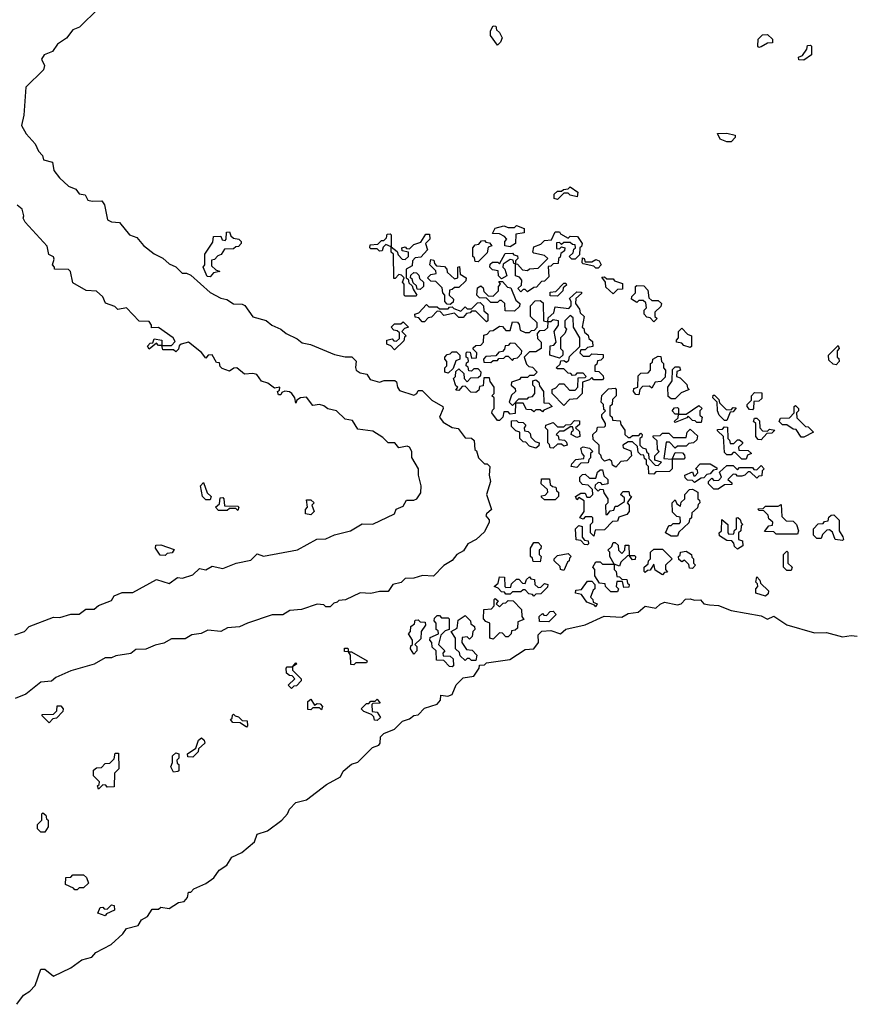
# Model space of a CAD drawing. Extents: x 2494118 to 2687960, y 757339 to 915227.
# Tile 207 of 256: x 2675057 to 2678950, y 797407 to 801999. Entities that reach past the tile are written whole.
import ezdxf

# ---------------------------------------------------------------- set-up
doc = ezdxf.new("R2010")
doc.units = 0

msp = doc.modelspace()

# ---------------------------------------------------------------- linework, layer by layer
at = {"layer": '0CON20XD'}
for points in [[(2675425, 802052), (2675336.2, 801963.8), (2675305, 801952.5), (2675275, 801912.5), (2675233.3, 801885), (2675209.6, 801850.5), (2675172, 801835), (2675159.2, 801815), (2675173.3, 801785), (2675167.5, 801765), (2675086, 801685), (2675075.9, 801554.1), (2675065.8, 801505), (2675087, 801467), (2675129.7, 801419.7), (2675145, 801386.2), (2675162.9, 801365), (2675168.8, 801345), (2675210, 801335), (2675216.9, 801295), (2675242.3, 801262.3), (2675285, 801223.1), (2675319.4, 801209.4), (2675335, 801186.7), (2675363, 801183), (2675375, 801157.5), (2675395, 801152.5), (2675440, 801155), (2675452.5, 801135), (2675466, 801065), (2675485, 801055.8), (2675523, 801053), (2675570, 800995), (2675603.3, 800983.3), (2675635, 800946.7), (2675685, 800906.7), (2675725, 800887.5)], [(2677285, 801880), (2677252.5, 801925), (2677253, 801947), (2677265, 801970), (2677278.3, 801968.3), (2677281.7, 801951.7), (2677295, 801940), (2677307.5, 801915), (2677300, 801895), (2677285, 801880)], [(2678505, 801870), (2678500, 801875), (2678501.7, 801908.3), (2678521.7, 801928.3), (2678545, 801930), (2678568.3, 801908.3), (2678568.3, 801891.7), (2678545, 801890), (2678515, 801872.5), (2678505, 801870)], [(2678715, 801810), (2678691.7, 801811.7), (2678690, 801825), (2678708.3, 801831.7), (2678728.3, 801861.7), (2678731.7, 801878.3), (2678745, 801880), (2678750, 801875), (2678750, 801835), (2678715, 801810)], [(2678375, 801430), (2678355, 801430), (2678325, 801442.5), (2678311.7, 801468.3), (2678355, 801470), (2678395, 801460), (2678395, 801450), (2678375, 801430)], [(2677565, 801160), (2677550, 801165), (2677550, 801185), (2677565, 801200), (2677585, 801200), (2677593, 801207), (2677615, 801210), (2677625, 801220), (2677660, 801195), (2677657, 801173), (2677625, 801180), (2677615, 801190), (2677595, 801190), (2677565, 801160)], [(2675035, 799130), (2675080, 799145), (2675101.7, 799168.3), (2675215, 799212.5), (2675245, 799211.2), (2675295, 799226.7), (2675335, 799226.7), (2675365, 799250), (2675405, 799250), (2675425, 799266.2), (2675485, 799290), (2675498.3, 799311.7), (2675535, 799327.5), (2675585, 799326.7), (2675695, 799387.5), (2675755, 799370), (2675793, 799397), (2675815.9, 799394.1), (2675865, 799410), (2675895, 799440), (2675925, 799433.3), (2675955, 799450), (2676005, 799440), (2676066.1, 799463.9), (2676135, 799477.5), (2676165, 799507.5), (2676195, 799497.5), (2676352.9, 799527.1), (2676443.6, 799576.4), (2676485, 799578), (2676525, 799596.2), (2676600, 799615), (2676655, 799647.5), (2676705, 799646.2), (2676805, 799693.8), (2676813.3, 799716.7), (2676845, 799730), (2676861.7, 799758.3), (2676895, 799757.5), (2676910, 799765), (2676928, 799792), (2676930, 799825), (2676917.5, 799875), (2676917.5, 799905), (2676886.7, 799956.7), (2676885.7, 799985), (2676875, 800005.8), (2676865, 800009.4), (2676825, 800002.5), (2676807.5, 800025), (2676775, 800026.2), (2676750.3, 800050.3), (2676705, 800080), (2676635, 800090), (2676609.7, 800129.7), (2676575.9, 800135.9), (2676535, 800174.2), (2676495, 800184.2), (2676475, 800198.1), (2676456.2, 800203.8), (2676425, 800200), (2676395, 800238.9), (2676366.2, 800235), (2676350, 800225), (2676345, 800210), (2676340, 800235), (2676326.2, 800255), (2676315, 800263.8), (2676293.6, 800266.4), (2676280, 800260), (2676275, 800250), (2676265, 800250), (2676260, 800265), (2676268.3, 800271.7), (2676270, 800285), (2676245, 800280), (2676215, 800303.8), (2676185, 800313.3), (2676163.3, 800345), (2676145, 800349.4), (2676105.9, 800345.9), (2676070, 800375), (2676055.8, 800374.2), (2676035, 800360), (2676001.7, 800371.7), (2675991.7, 800381.7), (2675988.3, 800398.3), (2675975, 800400), (2675955.4, 800435.4), (2675935.8, 800434.2), (2675925, 800420), (2675905, 800446.7), (2675845, 800495.8), (2675810, 800485), (2675801.7, 800478.3), (2675798.3, 800461.7), (2675785, 800450), (2675775, 800460), (2675725, 800460), (2675720, 800480), (2675705, 800480), (2675695, 800490), (2675661.7, 800461.7), (2675653, 800477), (2675665, 800490), (2675678.3, 800491.7), (2675685, 800510), (2675720, 800505), (2675720, 800480), (2675765, 800480), (2675781.7, 800498.3), (2675773.3, 800515), (2675705, 800563.8), (2675671.7, 800561.7), (2675672.5, 800575), (2675661.7, 800591.7), (2675615, 800592.5), (2675555.4, 800655.4), (2675515, 800647.5), (2675500.7, 800660.7), (2675457, 800677), (2675445, 800706.7), (2675415, 800732.5), (2675366.7, 800736.7), (2675305, 800772.5), (2675294.3, 800824.3), (2675284.4, 800834.4), (2675220, 800835), (2675220, 800845), (2675210, 800855), (2675218.3, 800881.7), (2675215, 800892.5), (2675193.3, 800903.3), (2675185, 800942.5), (2675083.3, 801055), (2675074, 801074), (2675076, 801085), (2675069.2, 801115), (2675045, 801134)], [(2677345, 800940), (2677320, 800945), (2677320, 800965), (2677330, 800975), (2677318.3, 800988.3), (2677295, 801000), (2677261.7, 801001.7), (2677275, 801027.5), (2677315, 801037.5), (2677335, 801030), (2677365, 801030), (2677375, 801040), (2677410, 801025), (2677410, 801005), (2677371.7, 800998.3), (2677370, 800955), (2677345, 800940)], [(2675945, 800800), (2675931.7, 800801.7), (2675912.5, 800845), (2675920, 800855), (2675920, 800905), (2675958.3, 800961.7), (2675961.7, 800988.3), (2675995, 800990), (2676001.7, 800971.7), (2676015, 800970), (2676020, 800975), (2676021.7, 801008.3), (2676035, 801010), (2676041.7, 800991.7), (2676055, 800980), (2676080, 800975), (2676090, 800965), (2676090, 800955), (2676078.3, 800941.7), (2676065, 800940), (2676055, 800930), (2676011.7, 800928.3), (2675996.4, 800903.6), (2675981.7, 800898.3), (2675965, 800880), (2675951.7, 800878.3), (2675951.7, 800851.7), (2675971.7, 800831.7), (2675990, 800825), (2675961.7, 800818.3), (2675945, 800800)], [(2676905, 800710), (2676855, 800710), (2676850, 800715), (2676850, 800765), (2676842.5, 800775), (2676850, 800795), (2676838.3, 800808.3), (2676825, 800810), (2676808.3, 800791.7), (2676801.7, 800791.7), (2676800, 800905), (2676790, 800915), (2676790, 800940), (2676765, 800950), (2676751.7, 800938.3), (2676748.3, 800921.7), (2676735, 800920), (2676725, 800930), (2676695, 800930), (2676690, 800935), (2676691.7, 800948.3), (2676728.3, 800951.7), (2676745, 800970), (2676755, 800970), (2676768.3, 800981.7), (2676771.7, 800998.3), (2676785, 801000), (2676790, 800995), (2676790, 800940), (2676818.3, 800918.3), (2676821.7, 800901.7), (2676841.7, 800881.7), (2676855, 800880), (2676870, 800895), (2676870, 800915), (2676841.7, 800921.7), (2676840, 800935), (2676855, 800940), (2676861.7, 800931.7), (2676875, 800930), (2676895, 800950), (2676928.3, 800961.7), (2676951.7, 800998.3), (2676968.3, 800998.3), (2676970, 800975), (2676950, 800955), (2676960, 800925), (2676928.3, 800891.7), (2676901.7, 800888.3), (2676890, 800875), (2676888.3, 800851.7), (2676860, 800835), (2676860, 800795), (2676868.3, 800788.3), (2676871.7, 800771.7), (2676888.3, 800758.3), (2676891.7, 800741.7), (2676910, 800715), (2676905, 800710)], [(2677425, 800730), (2677415, 800740), (2677405, 800740), (2677395, 800730), (2677380, 800745), (2677398.3, 800761.7), (2677400, 800785), (2677388.3, 800798.3), (2677370, 800805), (2677370, 800860), (2677361.7, 800861.7), (2677358.3, 800878.3), (2677345, 800880), (2677311.7, 800858.3), (2677310, 800845), (2677320, 800835), (2677330, 800805), (2677305, 800790), (2677290, 800805), (2677288.3, 800828.3), (2677261.7, 800831.7), (2677250, 800845), (2677251.7, 800858.3), (2677262.5, 800867.5), (2677287.5, 800867.5), (2677295, 800860), (2677321.7, 800908.3), (2677355, 800910), (2677361.7, 800901.7), (2677378.3, 800898.3), (2677380, 800885), (2677370, 800875), (2677370, 800860), (2677378.3, 800858.3), (2677401.7, 800831.7), (2677425, 800830), (2677435, 800837.5), (2677475, 800840), (2677520, 800885), (2677505, 800900), (2677455, 800910), (2677450, 800915), (2677455, 800940), (2677488.3, 800951.7), (2677505, 800970), (2677538.3, 800971.7), (2677555, 801010), (2677575, 801010), (2677580, 801000), (2677615, 800980), (2677625, 800990), (2677658.3, 800988.3), (2677680, 800955), (2677678.3, 800941.7), (2677670, 800935), (2677668.3, 800901.7), (2677648.3, 800881.7), (2677631.7, 800881.7), (2677620, 800895), (2677638.3, 800911.7), (2677641.7, 800928.3), (2677650, 800935), (2677648.3, 800948.3), (2677635, 800950), (2677625, 800960), (2677595, 800960), (2677585, 800950), (2677575, 800960), (2677561.7, 800958.3), (2677561.7, 800931.7), (2677575, 800930), (2677585, 800940), (2677600, 800935), (2677598.3, 800921.7), (2677581.7, 800908.3), (2677578.3, 800891.7), (2677570, 800885), (2677568.3, 800861.7), (2677545, 800860), (2677535, 800850), (2677521.7, 800848.3), (2677525, 800800), (2677505, 800780), (2677491.7, 800778.3), (2677468.3, 800751.7), (2677455, 800750), (2677425, 800730)], [(2677195, 800870), (2677181.7, 800871.7), (2677178.3, 800888.3), (2677170, 800895), (2677170, 800935), (2677181.7, 800948.3), (2677198.3, 800951.7), (2677211.7, 800968.3), (2677225, 800970), (2677231.7, 800961.7), (2677248.3, 800958.3), (2677260, 800945), (2677241.7, 800938.3), (2677238.3, 800911.7), (2677195, 800870)], [(2675725, 800887.5), (2675755, 800860), (2675785, 800846.7), (2675815, 800817.5), (2675835, 800817.5), (2675855, 800807.5), (2675945, 800726), (2675995, 800700), (2676024, 800694), (2676055, 800673.8), (2676095, 800672.5), (2676106.7, 800666.7), (2676145, 800614), (2676206.1, 800596.1), (2676232.5, 800575), (2676275, 800556.2), (2676300, 800535), (2676350.8, 800510.8), (2676375, 800491.2), (2676414.1, 800484.1), (2676525, 800437.5), (2676575, 800426.7), (2676607, 800427), (2676627, 800407), (2676623, 800377), (2676627.1, 800365), (2676645, 800351.4), (2676675.8, 800345.8), (2676691.7, 800321.7), (2676735, 800309.2), (2676757, 800317), (2676807, 800317), (2676815, 800310), (2676819.2, 800285), (2676829.4, 800269.4), (2676895, 800247.5), (2676910, 800255), (2676915, 800270), (2676935, 800270), (2676980, 800225), (2677030, 800195), (2677032.5, 800185), (2677015.7, 800145), (2677032.5, 800122.5), (2677075, 800096.7), (2677102.5, 800092.5), (2677135, 800048.8), (2677165, 800046.7), (2677176.4, 800036.4), (2677180, 799995), (2677187.5, 799987.5), (2677196.7, 799955), (2677225, 799927.5), (2677237, 799927), (2677250, 799915), (2677246.7, 799875), (2677252.5, 799845), (2677234, 799785), (2677257.5, 799715), (2677233.8, 799695), (2677231.2, 799685), (2677246.1, 799666.1), (2677246.7, 799655), (2677225, 799610), (2677185.8, 799574.2), (2677148, 799555), (2677127.7, 799522.3), (2677096.7, 799505), (2677073.8, 799476.2), (2677035, 799453.3), (2676987, 799403), (2676936.4, 799406.4), (2676895, 799393.8), (2676855, 799393.3), (2676836.2, 799373.8), (2676797.5, 799365), (2676775, 799332.5), (2676735, 799332.5), (2676695, 799323.3), (2676645, 799326.2), (2676576.4, 799293.6), (2676545, 799290), (2676538.3, 799281.7), (2676521.7, 799278.3), (2676505, 799260), (2676485, 799260), (2676475, 799270), (2676445, 799272.5), (2676371.7, 799248.3), (2676317, 799243), (2676285, 799222.5), (2676235, 799222.5), (2676120, 799185), (2676083, 799167), (2676026.7, 799163.3), (2675995, 799146.2), (2675935, 799151.2), (2675904.2, 799135.8), (2675859.6, 799130.5), (2675828.3, 799111.7), (2675765, 799111.2), (2675729.6, 799090.5), (2675688.3, 799081.7), (2675645, 799062.5), (2675598.3, 799061.7), (2675575, 799042.5), (2675505, 799032.5), (2675485, 799022.5), (2675455, 799023.3), (2675405, 798992.5), (2675295, 798962.5), (2675225, 798931.2), (2675205, 798913.3), (2675155, 798908.8), (2675086.1, 798853.9), (2675036.4, 798833.6)], [(2677755, 800840), (2677745, 800840), (2677735, 800850), (2677685, 800860), (2677680, 800865), (2677681.7, 800888.3), (2677690, 800885), (2677695, 800870), (2677725, 800870), (2677745, 800880), (2677760, 800875), (2677770, 800855), (2677755, 800840)], [(2677065, 800670), (2677051.7, 800671.7), (2677040, 800685), (2677040, 800715), (2677030, 800725), (2677028.3, 800748.3), (2676998.3, 800778.3), (2676975, 800780), (2676960, 800795), (2676975, 800810), (2677000, 800815), (2676998.3, 800828.3), (2676970, 800855), (2676975, 800880), (2676988.3, 800878.3), (2676991.7, 800861.7), (2677001.7, 800851.7), (2677038.3, 800848.3), (2677050, 800835), (2677051.7, 800821.7), (2677085, 800790), (2677100, 800795), (2677100, 800845), (2677108.3, 800848.3), (2677111.7, 800811.7), (2677140, 800795), (2677138.3, 800781.7), (2677105, 800750), (2677085, 800750), (2677075, 800740), (2677061.7, 800738.3), (2677060, 800715), (2677080, 800695), (2677078.3, 800681.7), (2677065, 800670)], [(2676925, 800740), (2676911.7, 800741.7), (2676908.3, 800758.3), (2676891.7, 800771.7), (2676888.3, 800788.3), (2676880, 800795), (2676881.7, 800808.3), (2676895, 800820), (2676908.3, 800818.3), (2676918.3, 800808.3), (2676921.7, 800791.7), (2676940, 800775), (2676940, 800755), (2676925, 800740)], [(2677825, 800720), (2677791.7, 800751.7), (2677790, 800775), (2677771.7, 800798.3), (2677785, 800800), (2677795, 800790), (2677825, 800790), (2677831.7, 800781.7), (2677868.3, 800768.3), (2677868.3, 800741.7), (2677845, 800740), (2677825, 800720)], [(2677365, 800640), (2677321.7, 800641.7), (2677320, 800675), (2677305, 800690), (2677295, 800690), (2677285, 800680), (2677255, 800680), (2677235, 800700), (2677201.7, 800701.7), (2677190, 800715), (2677191.7, 800748.3), (2677208.3, 800758.3), (2677218.3, 800748.3), (2677221.7, 800731.7), (2677241.7, 800711.7), (2677265, 800710), (2677290, 800735), (2677290, 800755), (2677300, 800765), (2677291.7, 800778.3), (2677308.3, 800778.3), (2677331.7, 800751.7), (2677348.3, 800748.3), (2677371.7, 800691.7), (2677390, 800675), (2677388.3, 800661.7), (2677365, 800640)], [(2677565, 800710), (2677531.7, 800711.7), (2677531.7, 800728.3), (2677558.3, 800731.7), (2677595, 800770), (2677605, 800770), (2677608.3, 800761.7), (2677591.7, 800748.3), (2677590, 800735), (2677565, 800710)], [(2678015, 800590), (2677998.3, 800608.3), (2677981.7, 800611.7), (2677970, 800625), (2677970, 800645), (2677980, 800655), (2677978.3, 800678.3), (2677965, 800690), (2677945, 800690), (2677935, 800680), (2677910, 800695), (2677911.7, 800708.3), (2677930, 800725), (2677930, 800755), (2677935, 800760), (2677968.3, 800758.3), (2677987, 800737), (2677991.7, 800701.7), (2678005, 800690), (2678035, 800690), (2678050, 800675), (2678048.3, 800661.7), (2678020, 800635), (2678020, 800615), (2678030, 800605), (2678015, 800590)], [(2677295, 800130), (2677285, 800130), (2677260, 800165), (2677261.7, 800178.3), (2677270, 800185), (2677270, 800235), (2677260, 800245), (2677270, 800255), (2677270, 800285), (2677251.7, 800311.7), (2677248.3, 800328.3), (2677221.7, 800328.3), (2677218.3, 800291.7), (2677201.7, 800288.3), (2677198.3, 800271.7), (2677185, 800260), (2677161.7, 800261.7), (2677135, 800290), (2677121.7, 800288.3), (2677105, 800270), (2677091.7, 800271.7), (2677100, 800285), (2677091.7, 800291.7), (2677080, 800325), (2677090, 800335), (2677091.7, 800358.3), (2677105, 800370), (2677128.3, 800348.3), (2677130, 800325), (2677145, 800310), (2677161.7, 800328.3), (2677195, 800330), (2677208.3, 800341.7), (2677210, 800355), (2677195, 800370), (2677175, 800370), (2677165, 800360), (2677151.7, 800361.7), (2677148.3, 800378.3), (2677140, 800385), (2677141.7, 800398.3), (2677150, 800405), (2677148.3, 800418.3), (2677140, 800425), (2677140, 800445), (2677145, 800450), (2677158.3, 800448.3), (2677165, 800420), (2677188.3, 800421.7), (2677190, 800445), (2677171.7, 800461.7), (2677171.7, 800468.3), (2677185, 800480), (2677208.3, 800481.7), (2677220, 800495), (2677221.7, 800528.3), (2677238.3, 800531.7), (2677251.7, 800548.3), (2677265, 800550), (2677295, 800570), (2677308.3, 800568.3), (2677325, 800550), (2677345, 800550), (2677355, 800590), (2677378.3, 800588.3), (2677387, 800577), (2677391.7, 800551.7), (2677415, 800540), (2677435, 800540), (2677445, 800550), (2677458.3, 800551.7), (2677470, 800565), (2677470, 800585), (2677440, 800615), (2677440, 800665), (2677461.7, 800688.3), (2677485, 800690), (2677498.3, 800678.3), (2677500, 800595), (2677520, 800590), (2677521.7, 800608.3), (2677548.3, 800631.7), (2677555, 800660), (2677618.3, 800651.7), (2677630, 800665), (2677630, 800685), (2677621.7, 800698.3), (2677655, 800730), (2677678.3, 800728.3), (2677678.3, 800721.7), (2677651.7, 800698.3), (2677650, 800675), (2677668.3, 800648.3), (2677671.7, 800631.7), (2677690, 800615), (2677680, 800565), (2677688.3, 800558.3), (2677691.7, 800541.7), (2677708.3, 800528.3), (2677711.7, 800511.7), (2677728.3, 800498.3), (2677730, 800475), (2677705, 800470), (2677695, 800460), (2677675, 800460), (2677670, 800445), (2677685, 800430), (2677715, 800430), (2677725, 800440), (2677778.3, 800438.3), (2677778.3, 800421.7), (2677768.3, 800411.7), (2677751.7, 800408.3), (2677748.3, 800391.7), (2677740, 800385), (2677740, 800360), (2677758.3, 800358.3), (2677778.3, 800338.3), (2677780, 800325), (2677775, 800320), (2677735, 800320), (2677725, 800330), (2677715, 800320), (2677681.7, 800308.3), (2677680, 800255), (2677655, 800230), (2677621.7, 800228.3), (2677595, 800200), (2677540, 800255), (2677540, 800275), (2677558.3, 800281.7), (2677575, 800300), (2677595, 800300), (2677621.7, 800271.7), (2677648.3, 800271.7), (2677660, 800285), (2677661.7, 800328.3), (2677695, 800330), (2677700, 800335), (2677685, 800350), (2677655, 800350), (2677648.3, 800341.7), (2677635, 800340), (2677628.3, 800348.3), (2677615, 800350), (2677595, 800370), (2677565, 800370), (2677560, 800375), (2677578.3, 800391.7), (2677581.7, 800408.3), (2677595, 800410), (2677608.3, 800401.7), (2677618.3, 800411.7), (2677621.7, 800428.3), (2677670, 800475), (2677670, 800515), (2677640, 800565), (2677638.3, 800608.3), (2677625, 800620), (2677600, 800595), (2677600, 800565), (2677607.5, 800555), (2677600, 800535), (2677580, 800515), (2677580, 800465), (2677590, 800455), (2677590, 800435), (2677575, 800420), (2677530, 800435), (2677531.7, 800478.3), (2677548.3, 800481.7), (2677560, 800495), (2677550, 800545), (2677570, 800575), (2677570, 800595), (2677545, 800600), (2677535, 800590), (2677520, 800590), (2677518.3, 800561.7), (2677505, 800550), (2677481.7, 800548.3), (2677470, 800535), (2677471.7, 800511.7), (2677490, 800495), (2677490, 800465), (2677465, 800450), (2677435, 800450), (2677410, 800425), (2677421.7, 800391.7), (2677431.7, 800381.7), (2677448.3, 800378.3), (2677470, 800355), (2677455, 800340), (2677435, 800340), (2677425, 800330), (2677395, 800330), (2677388.3, 800321.7), (2677351.7, 800308.3), (2677350, 800295), (2677368.3, 800278.3), (2677370, 800265), (2677351.7, 800248.3), (2677340, 800215), (2677355, 800200), (2677385, 800230), (2677425, 800230), (2677431.7, 800238.3), (2677448.3, 800241.7), (2677460, 800255), (2677460, 800285), (2677450, 800295), (2677450, 800315), (2677465, 800320), (2677478.3, 800308.3), (2677481.7, 800291.7), (2677500, 800265), (2677501.7, 800211.7), (2677525, 800210), (2677540, 800195), (2677501.7, 800178.3), (2677495, 800170), (2677485, 800180), (2677465, 800180), (2677455, 800170), (2677445, 800180), (2677421.7, 800181.7), (2677405, 800210), (2677370, 800210), (2677368.3, 800161.7), (2677345, 800160), (2677335, 800170), (2677315, 800170), (2677310, 800145), (2677295, 800130)], [(2677235, 800590), (2677185, 800640), (2677165, 800640), (2677158.3, 800631.7), (2677141.7, 800628.3), (2677125, 800610), (2677105, 800610), (2677085, 800630), (2677035, 800620), (2677018.3, 800638.3), (2677005, 800640), (2676978.3, 800611.7), (2676961.7, 800608.3), (2676945, 800590), (2676935, 800590), (2676918.3, 800608.3), (2676901.7, 800611.7), (2676900, 800625), (2676918.3, 800631.7), (2676955, 800670), (2676965, 800660), (2677005, 800660), (2677015, 800650), (2677055, 800650), (2677061.7, 800658.3), (2677075, 800660), (2677081.7, 800651.7), (2677115, 800640), (2677135, 800660), (2677145, 800650), (2677165, 800650), (2677191.7, 800678.3), (2677205, 800680), (2677220, 800665), (2677221.7, 800641.7), (2677240, 800625), (2677240, 800595), (2677235, 800590)], [(2676805, 800460), (2676788.3, 800478.3), (2676770, 800485), (2676770, 800505), (2676795, 800510), (2676801.7, 800501.7), (2676815, 800500), (2676828.3, 800511.7), (2676828.3, 800538.3), (2676818.3, 800548.3), (2676801.7, 800551.7), (2676790, 800565), (2676805, 800580), (2676835, 800580), (2676845, 800590), (2676870, 800565), (2676851.7, 800558.3), (2676840, 800545), (2676860, 800525), (2676851.7, 800518.3), (2676848.3, 800501.7), (2676805, 800460)], [(2678185, 800470), (2678155, 800480), (2678145, 800490), (2678120, 800495), (2678120, 800505), (2678130, 800515), (2678130, 800545), (2678145, 800560), (2678171.7, 800531.7), (2678190, 800525), (2678190, 800475), (2678185, 800470)], [(2677255, 800400), (2677265, 800410), (2677285, 800410), (2677291.7, 800418.3), (2677315, 800420), (2677325, 800430), (2677335, 800430), (2677355, 800410), (2677361.7, 800418.3), (2677378.3, 800421.7), (2677398.3, 800441.7), (2677400, 800455), (2677368.3, 800488.3), (2677345, 800490), (2677335, 800480), (2677321.7, 800478.3), (2677318.3, 800461.7), (2677308.3, 800451.7), (2677291.7, 800448.3), (2677278.3, 800431.7), (2677231.7, 800428.3), (2677220, 800415), (2677221.7, 800401.7), (2677255, 800400)], [(2678865, 800390), (2678851.7, 800391.7), (2678831.7, 800411.7), (2678830, 800435), (2678875, 800480), (2678880, 800465), (2678870, 800455), (2678870, 800425), (2678878.3, 800418.3), (2678880, 800405), (2678865, 800390)], [(2677055, 800350), (2677040, 800355), (2677040, 800375), (2677050, 800385), (2677050, 800405), (2677040, 800415), (2677040, 800425), (2677051.7, 800438.3), (2677065, 800440), (2677075, 800450), (2677095, 800450), (2677110, 800435), (2677110, 800415), (2677091.7, 800408.3), (2677078.3, 800371.7), (2677055, 800350)], [(2677945, 800250), (2677931.7, 800251.7), (2677920, 800265), (2677921.7, 800278.3), (2677940, 800285), (2677941.7, 800338.3), (2677955, 800350), (2677988.3, 800351.7), (2678000, 800365), (2678000, 800395), (2678008.3, 800401.7), (2678010, 800415), (2678035, 800430), (2678048.3, 800428.3), (2678050, 800405), (2678060, 800395), (2678060, 800375), (2678070, 800365), (2678068.3, 800331.7), (2678048.3, 800311.7), (2678021.7, 800308.3), (2678005, 800280), (2677995, 800290), (2677961.7, 800288.3), (2677950, 800275), (2677945, 800250)], [(2678115, 800230), (2678095, 800230), (2678081.7, 800241.7), (2678080, 800285), (2678100, 800315), (2678101.7, 800368.3), (2678115, 800380), (2678135, 800380), (2678140, 800365), (2678121.7, 800358.3), (2678120, 800335), (2678138.3, 800328.3), (2678168.3, 800298.3), (2678171.7, 800281.7), (2678180, 800275), (2678141.7, 800258.3), (2678115, 800230)], [(2678015, 799880), (2677991.7, 799881.7), (2677990, 799915), (2677980, 799925), (2677980, 799945), (2677971.7, 799951.7), (2677968.3, 799968.3), (2677955, 799970), (2677941.7, 799981.7), (2677938.3, 800008.3), (2677915, 800030), (2677895, 800030), (2677870, 800015), (2677871.7, 800001.7), (2677908.3, 799988.3), (2677910, 799965), (2677888.3, 799941.7), (2677861.7, 799938.3), (2677838.3, 799911.7), (2677821.7, 799921.7), (2677818.3, 799938.3), (2677808.3, 799948.3), (2677785, 799940), (2677771.7, 799951.7), (2677768.3, 799968.3), (2677760, 799975), (2677760, 800015), (2677731.7, 800041.7), (2677730, 800065), (2677748.3, 800081.7), (2677751.7, 800098.3), (2677785, 800100), (2677790, 800105), (2677790, 800115), (2677772.5, 800145), (2677773, 800157), (2677790, 800175), (2677781.7, 800181.7), (2677780, 800205), (2677770, 800215), (2677773, 800247), (2677803, 800277), (2677835, 800280), (2677840, 800275), (2677840, 800245), (2677821.7, 800228.3), (2677820, 800205), (2677810, 800195), (2677810, 800155), (2677820, 800145), (2677821.7, 800131.7), (2677858.3, 800128.3), (2677861.7, 800111.7), (2677880, 800085), (2677880, 800065), (2677895, 800050), (2677905, 800050), (2677915, 800060), (2677945, 800060), (2677955, 800070), (2677960, 800065), (2677958.3, 800051.7), (2677950, 800045), (2677950, 800015), (2677961.7, 800001.7), (2677978.3, 799998.3), (2677981.7, 799981.7), (2677990, 799975), (2677991.7, 799951.7), (2678021.7, 799921.7), (2678035, 799920), (2678050, 799935), (2678020, 799945), (2678020, 799965), (2678040, 799985), (2678032.5, 799995), (2678030, 800035), (2678011.7, 800051.7), (2678011.7, 800058.3), (2678045, 800060), (2678055, 800070), (2678085, 800070), (2678105, 800050), (2678165, 800050), (2678170, 800075), (2678185, 800090), (2678218.3, 800058.3), (2678215, 800040), (2678200, 800025), (2678178.3, 800021.7), (2678165, 800010), (2678125, 800010), (2678115, 800000), (2678088.3, 800028.3), (2678071.7, 800028.3), (2678061.7, 799951.7), (2678100, 799950), (2678115, 799980), (2678148.3, 799978.3), (2678158.3, 799968.3), (2678160, 799955), (2678155, 799950), (2678100, 799950), (2678100, 799905), (2678088.3, 799891.7), (2678025, 799890), (2678015, 799880)], [(2678355, 800130), (2678345, 800130), (2678320, 800155), (2678312.5, 800175), (2678310, 800215), (2678290, 800235), (2678291.7, 800248.3), (2678298.3, 800248.3), (2678318.3, 800228.3), (2678321.7, 800211.7), (2678351.7, 800181.7), (2678375, 800180), (2678385, 800190), (2678398.3, 800188.3), (2678385, 800170), (2678371.7, 800168.3), (2678355, 800130)], [(2678475, 800180), (2678461.7, 800181.7), (2678450, 800195), (2678450, 800205), (2678470, 800225), (2678470, 800245), (2678485, 800260), (2678518.3, 800258.3), (2678518.3, 800231.7), (2678505, 800220), (2678481.7, 800218.3), (2678480, 800185), (2678475, 800180)], [(2678235, 800120), (2678215, 800120), (2678208.3, 800128.3), (2678195, 800130), (2678175, 800150), (2678168.3, 800141.7), (2678115, 800120), (2678110, 800125), (2678128.3, 800141.7), (2678130, 800160), (2678115, 800160), (2678100, 800175), (2678111.7, 800188.3), (2678125, 800190), (2678130, 800185), (2678130, 800160), (2678165, 800160), (2678225, 800200), (2678240, 800185), (2678230, 800175), (2678230, 800155), (2678240, 800145), (2678235, 800120)], [(2678701.7, 800051.7), (2678678.3, 800088.3), (2678665, 800090), (2678635, 800110), (2678615, 800110), (2678600, 800125), (2678605, 800140), (2678648.3, 800141.7), (2678670, 800165), (2678670, 800195), (2678675, 800200), (2678690, 800185), (2678690, 800175), (2678680, 800165), (2678681.7, 800141.7), (2678721.7, 800101.7), (2678735, 800100), (2678760, 800075), (2678715, 800052.5), (2678701.7, 800051.7)], [(2677465, 800000), (2677435, 800010), (2677418.3, 800028.3), (2677405, 800030), (2677390, 800045), (2677390, 800075), (2677371.7, 800081.7), (2677351.7, 800101.7), (2677351.7, 800128.3), (2677375, 800130), (2677381.7, 800121.7), (2677405, 800120), (2677418.3, 800108.3), (2677410, 800095), (2677411.7, 800081.7), (2677428.3, 800078.3), (2677438.3, 800068.3), (2677441.7, 800051.7), (2677461.7, 800031.7), (2677480, 800025), (2677478.3, 800011.7), (2677465, 800000)], [(2677545, 800000), (2677531.7, 800001.7), (2677528.3, 800018.3), (2677520, 800025), (2677520, 800085), (2677510, 800095), (2677511.7, 800108.3), (2677545, 800120), (2677565, 800100), (2677595, 800100), (2677605, 800110), (2677628.3, 800111.7), (2677645, 800130), (2677668.3, 800128.3), (2677668.3, 800111.7), (2677650, 800095), (2677668.3, 800078.3), (2677670, 800055), (2677655, 800050), (2677630, 800065), (2677631.7, 800078.3), (2677640, 800085), (2677635, 800100), (2677625, 800100), (2677595, 800080), (2677575, 800080), (2677560, 800065), (2677568.3, 800058.3), (2677571.7, 800041.7), (2677598.3, 800038.3), (2677608.3, 800028.3), (2677610, 800015), (2677595, 800010), (2677585, 800020), (2677565, 800020), (2677545, 800000)], [(2678515, 800040), (2678501.7, 800041.7), (2678490, 800055), (2678490, 800115), (2678480, 800125), (2678485, 800140), (2678495, 800140), (2678508.3, 800128.3), (2678510, 800095), (2678521.7, 800081.7), (2678545, 800080), (2678555, 800090), (2678580, 800085), (2678565, 800070), (2678541.7, 800068.3), (2678515, 800040)], [(2678445, 799950), (2678425, 799950), (2678395, 799980), (2678385, 799980), (2678375, 799970), (2678355, 799970), (2678345, 799980), (2678340, 800055), (2678311.7, 800081.7), (2678311.7, 800088.3), (2678335, 800090), (2678345, 800100), (2678358.3, 800098.3), (2678360, 800045), (2678368.3, 800038.3), (2678371.7, 800021.7), (2678388.3, 800021.7), (2678405, 800040), (2678415, 800040), (2678428.3, 800028.3), (2678428.3, 800021.7), (2678410, 800005), (2678411.7, 799991.7), (2678455, 799990), (2678470, 799975), (2678451.7, 799968.3), (2678445, 799950)], [(2677655, 799910), (2677630, 799915), (2677633, 799927), (2677651.7, 799948.3), (2677688.3, 799951.7), (2677690, 799965), (2677680, 799975), (2677675, 800000), (2677685, 800007.5), (2677715, 800000), (2677730, 799985), (2677720, 799975), (2677720, 799955), (2677711.7, 799948.3), (2677708.3, 799931.7), (2677675, 799930), (2677655, 799910)], [(2678205, 799840), (2678195, 799850), (2678171.7, 799851.7), (2678161.7, 799861.7), (2678160, 799875), (2678195, 799890), (2678201.7, 799871.7), (2678208.3, 799871.7), (2678220, 799885), (2678218.3, 799898.3), (2678210, 799905), (2678231.7, 799928.3), (2678277, 799927), (2678308.3, 799908.3), (2678308.3, 799901.7), (2678291.7, 799898.3), (2678278.3, 799881.7), (2678261.7, 799878.3), (2678248.3, 799861.7), (2678235, 799860), (2678205, 799840)], [(2677735, 799590), (2677720, 799605), (2677720, 799645), (2677730, 799655), (2677730, 799675), (2677725, 799680), (2677695, 799680), (2677685, 799670), (2677670, 799675), (2677690, 799705), (2677690, 799755), (2677665, 799770), (2677655, 799760), (2677650, 799775), (2677675, 799790), (2677695, 799790), (2677701.7, 799771.7), (2677718.3, 799771.7), (2677730, 799785), (2677728.3, 799808.3), (2677708.3, 799828.3), (2677681.7, 799831.7), (2677670, 799845), (2677670, 799865), (2677681.7, 799878.3), (2677695, 799880), (2677715, 799860), (2677745, 799860), (2677751.7, 799888.3), (2677765, 799900), (2677775, 799900), (2677781.7, 799871.7), (2677800, 799855), (2677800, 799835), (2677775, 799830), (2677768.3, 799838.3), (2677755, 799840), (2677741.7, 799828.3), (2677740, 799815), (2677755, 799800), (2677765, 799810), (2677778.3, 799808.3), (2677781.7, 799791.7), (2677800, 799765), (2677800, 799745), (2677790, 799735), (2677791.7, 799691.7), (2677798.3, 799691.7), (2677811.7, 799708.3), (2677828.3, 799711.7), (2677835, 799730), (2677845, 799730), (2677878.3, 799751.7), (2677878.3, 799768.3), (2677860, 799785), (2677871.7, 799798.3), (2677898.3, 799798.3), (2677901.7, 799781.7), (2677910, 799775), (2677890, 799745), (2677900, 799735), (2677900, 799705), (2677888.3, 799691.7), (2677851.7, 799678.3), (2677845, 799660), (2677821.7, 799658.3), (2677785, 799620), (2677741.7, 799618.3), (2677735, 799590)], [(2678315, 799810), (2678295, 799810), (2678270, 799835), (2678270, 799845), (2678285, 799860), (2678295, 799850), (2678318.3, 799851.7), (2678330, 799865), (2678321.7, 799888.3), (2678355, 799920), (2678385, 799920), (2678405, 799900), (2678415, 799910), (2678475, 799910), (2678481.7, 799901.7), (2678495, 799900), (2678515, 799920), (2678530, 799905), (2678520, 799895), (2678518.3, 799871.7), (2678505, 799870), (2678495, 799860), (2678465, 799890), (2678455, 799890), (2678440, 799875), (2678425, 799870), (2678405, 799870), (2678398.3, 799878.3), (2678385, 799880), (2678360, 799855), (2678378.3, 799838.3), (2678378.3, 799831.7), (2678345, 799830), (2678315, 799810)], [(2675945, 799760), (2675925, 799760), (2675910, 799775), (2675900, 799825), (2675915, 799840), (2675931.7, 799791.7), (2675950, 799775), (2675945, 799760)], [(2677555, 799760), (2677505, 799760), (2677491.7, 799771.7), (2677491.7, 799778.3), (2677508.3, 799781.7), (2677520, 799795), (2677518.3, 799808.3), (2677490, 799835), (2677491.7, 799858.3), (2677528.3, 799858.3), (2677531.7, 799831.7), (2677541.7, 799821.7), (2677558.3, 799818.3), (2677561.7, 799801.7), (2677570, 799795), (2677570, 799775), (2677555, 799760)], [(2678125, 799590), (2678095, 799590), (2678070, 799605), (2678085, 799640), (2678095, 799640), (2678105, 799650), (2678135, 799650), (2678140, 799655), (2678138.3, 799678.3), (2678121.7, 799681.7), (2678102.5, 799702.5), (2678100, 799745), (2678115, 799760), (2678121.7, 799741.7), (2678140, 799730), (2678141.7, 799748.3), (2678160, 799765), (2678160, 799785), (2678181.7, 799808.3), (2678195, 799810), (2678220, 799795), (2678220, 799765), (2678228.3, 799758.3), (2678230, 799745), (2678221.7, 799738.3), (2678218.3, 799721.7), (2678191.7, 799698.3), (2678190, 799675), (2678181.7, 799668.3), (2678178.3, 799651.7), (2678131.7, 799608.3), (2678125, 799590)], [(2676075, 799710), (2676065, 799720), (2676035, 799720), (2676025, 799710), (2675985, 799710), (2675970, 799725), (2675988.3, 799741.7), (2675991.7, 799768.3), (2676005, 799770), (2676010, 799765), (2676011.7, 799731.7), (2676075, 799730), (2676080, 799725), (2676075, 799710)], [(2676415, 799690), (2676390, 799695), (2676390, 799715), (2676400, 799725), (2676395, 799760), (2676415, 799760), (2676430, 799745), (2676420, 799735), (2676430, 799705), (2676415, 799690)], [(2678685, 799600), (2678585, 799600), (2678575, 799610), (2678531.7, 799611.7), (2678551.7, 799638.3), (2678568.3, 799641.7), (2678570, 799655), (2678551.7, 799671.7), (2678548.3, 799688.3), (2678528.3, 799708.3), (2678505, 799710), (2678501.7, 799718.3), (2678525, 799720), (2678535, 799730), (2678595, 799730), (2678608.3, 799738.3), (2678611.7, 799681.7), (2678631.7, 799661.7), (2678665, 799660), (2678680, 799645), (2678690, 799615), (2678685, 799600)], [(2678405, 799530), (2678391.7, 799541.7), (2678388.3, 799558.3), (2678378.3, 799568.3), (2678355, 799570), (2678321.7, 799591.7), (2678320, 799605), (2678330, 799615), (2678331.7, 799668.3), (2678360, 799645), (2678360, 799605), (2678365, 799600), (2678388.3, 799601.7), (2678391.7, 799618.3), (2678400, 799625), (2678400, 799675), (2678407, 799677), (2678418.3, 799668.3), (2678421.7, 799651.7), (2678430, 799645), (2678421.7, 799638.3), (2678420, 799615), (2678410, 799605), (2678410, 799575), (2678428.3, 799568.3), (2678430, 799545), (2678405, 799530)], [(2678895, 799570), (2678860, 799575), (2678848.3, 799608.3), (2678835, 799620), (2678821.7, 799618.3), (2678801.7, 799598.3), (2678795, 799580), (2678775, 799580), (2678760, 799595), (2678760, 799625), (2678781.7, 799648.3), (2678805, 799650), (2678811.7, 799658.3), (2678828.3, 799661.7), (2678831.7, 799678.3), (2678841.7, 799688.3), (2678855, 799690), (2678880, 799665), (2678880, 799615), (2678897, 799587), (2678900, 799575), (2678895, 799570)], [(2677705, 799550), (2677691.7, 799551.7), (2677675, 799570), (2677653, 799573), (2677650, 799625), (2677665, 799640), (2677680, 799635), (2677680, 799585), (2677691.7, 799571.7), (2677708.3, 799568.3), (2677710, 799555), (2677705, 799550)], [(2677485, 799470), (2677451.7, 799471.7), (2677448.3, 799488.3), (2677440, 799495), (2677440, 799535), (2677455, 799560), (2677475, 799560), (2677490, 799545), (2677488.3, 799531.7), (2677480, 799525), (2677480, 799505), (2677490, 799495), (2677485, 799470)], [(2677845, 799330), (2677815, 799330), (2677790, 799355), (2677788.3, 799368.3), (2677761.7, 799371.7), (2677740, 799405), (2677740, 799435), (2677730, 799445), (2677745, 799470), (2677765, 799470), (2677775, 799460), (2677830, 799460), (2677810, 799495), (2677810, 799515), (2677800, 799525), (2677818.3, 799541.7), (2677825, 799560), (2677835, 799560), (2677848.3, 799548.3), (2677850, 799525), (2677865, 799510), (2677880, 799525), (2677881.7, 799548.3), (2677898.3, 799548.3), (2677900, 799500), (2677925, 799500), (2677930, 799495), (2677928.3, 799481.7), (2677915, 799480), (2677900, 799500), (2677891.7, 799498.3), (2677861.7, 799468.3), (2677855, 799450), (2677830, 799460), (2677830, 799435), (2677840, 799425), (2677841.7, 799401.7), (2677855, 799400), (2677865, 799390), (2677888.3, 799388.3), (2677891.7, 799371.7), (2677900, 799365), (2677898.3, 799351.7), (2677875, 799350), (2677868.3, 799378.3), (2677841.7, 799378.3), (2677840, 799355), (2677850, 799345), (2677845, 799330)], [(2675735, 799500), (2675711.7, 799501.7), (2675690, 799535), (2675691.7, 799548.3), (2675715, 799550), (2675778.3, 799528.3), (2675768.3, 799511.7), (2675745, 799510), (2675735, 799500)], [(2677595, 799430), (2677580, 799435), (2677578.3, 799448.3), (2677550, 799475), (2677550, 799485), (2677565, 799500), (2677615, 799510), (2677630, 799495), (2677621.7, 799488.3), (2677620, 799475), (2677611.7, 799468.3), (2677595, 799430)], [(2678055, 799410), (2678021.7, 799431.7), (2678015, 799460), (2677998.3, 799431.7), (2677985, 799430), (2677975, 799420), (2677970, 799425), (2677970, 799445), (2677988.3, 799461.7), (2677990, 799475), (2678000, 799485), (2678000, 799515), (2678015, 799530), (2678055, 799530), (2678100, 799485), (2678070, 799455), (2678070, 799435), (2678078.3, 799421.7), (2678065, 799420), (2678055, 799410)], [(2678195, 799440), (2678181.7, 799441.7), (2678178.3, 799458.3), (2678158.3, 799478.3), (2678145, 799470), (2678131.7, 799481.7), (2678130, 799495), (2678138.3, 799501.7), (2678140, 799515), (2678165, 799520), (2678190, 799505), (2678191.7, 799491.7), (2678200, 799485), (2678200, 799465), (2678210, 799455), (2678195, 799440)], [(2678655, 799430), (2678635, 799430), (2678620, 799445), (2678620, 799505), (2678635, 799520), (2678640, 799515), (2678640, 799465), (2678660, 799445), (2678655, 799430)], [(2677455, 799310), (2677448.3, 799318.3), (2677431.7, 799321.7), (2677415, 799340), (2677405, 799340), (2677395, 799330), (2677355, 799330), (2677345, 799320), (2677325, 799320), (2677318.3, 799328.3), (2677305, 799330), (2677288.3, 799348.3), (2677270, 799355), (2677288.3, 799371.7), (2677295, 799400), (2677318.3, 799398.3), (2677320, 799355), (2677325, 799350), (2677348.3, 799351.7), (2677351.7, 799368.3), (2677375, 799390), (2677385, 799390), (2677401.7, 799371.7), (2677415, 799370), (2677421.7, 799388.3), (2677435, 799400), (2677441.7, 799391.7), (2677458.3, 799388.3), (2677460, 799365), (2677475, 799350), (2677488.3, 799351.7), (2677505, 799370), (2677520, 799365), (2677518.3, 799351.7), (2677488.3, 799321.7), (2677465, 799320), (2677455, 799310)], [(2677745, 799260), (2677738.3, 799268.3), (2677701.7, 799281.7), (2677678.3, 799318.3), (2677650, 799325), (2677651.7, 799338.3), (2677678.3, 799341.7), (2677705, 799380), (2677725, 799380), (2677740, 799365), (2677740, 799345), (2677731.7, 799338.3), (2677720, 799305), (2677730, 799295), (2677731.7, 799281.7), (2677750, 799275), (2677745, 799260)], [(2678535, 799310), (2678490, 799325), (2678490, 799345), (2678500, 799355), (2678498.3, 799368.3), (2678490, 799375), (2678495, 799400), (2678510, 799385), (2678511.7, 799371.7), (2678550, 799335), (2678548.3, 799321.7), (2678535, 799310)], [(2675043.3, 797406.7), (2675075, 797450), (2675105, 797467.5), (2675130, 797495), (2675155, 797570), (2675175, 797570), (2675215, 797537.5), (2675295, 797577.5), (2675346.4, 797613.6), (2675393.8, 797626.2), (2675411.7, 797648.3), (2675484.1, 797685.9), (2675537.5, 797735), (2675555, 797760), (2675610, 797775), (2675625, 797800), (2675653, 797817), (2675675, 797850), (2675705, 797850), (2675715, 797860), (2675755, 797853.8), (2675798.3, 797881.7), (2675825, 797886.2), (2675840, 797905), (2675845, 797930), (2675855, 797930), (2675870, 797945), (2675925, 797970), (2675963, 797997), (2675987, 798033), (2676022.5, 798055), (2676046.7, 798093.3), (2676092.5, 798115), (2676152.5, 798165), (2676165, 798200), (2676213.6, 798216.4), (2676280, 798265), (2676306.2, 798295), (2676315, 798317.5), (2676345, 798347.5), (2676395, 798360), (2676487.5, 798432.5), (2676553, 798467), (2676566.1, 798493.9), (2676605, 798527.5), (2676635, 798536.7), (2676702.5, 798605), (2676732.5, 798615), (2676738.8, 798625), (2676740, 798655), (2676755, 798670), (2676805, 798690), (2676843, 798727), (2676875, 798737.5), (2676895, 798753.3), (2676915, 798756.7), (2676945, 798787.5), (2677005, 798806.7), (2677020, 798825), (2677021.7, 798848.3), (2677053.6, 798843.6), (2677075, 798851.2), (2677093.6, 798896.4), (2677125, 798930), (2677175, 798937.5), (2677200, 798975), (2677201.7, 798988.3), (2677225, 798990), (2677235, 799000), (2677342.5, 799015), (2677415, 799062), (2677455.3, 799064.7), (2677477.1, 799095), (2677475, 799130), (2677493, 799147), (2677535, 799150), (2677580, 799135), (2677605, 799156.7), (2677695, 799176.7), (2677783, 799217), (2677865, 799212.9), (2677895, 799230), (2677942.5, 799235), (2677975, 799263.3), (2678025, 799254.2), (2678045, 799273.3), (2678065, 799282.5), (2678125, 799269.2), (2678142.5, 799275), (2678163, 799297), (2678185, 799297.5), (2678205, 799291.2), (2678232.5, 799292.5), (2678247.5, 799275), (2678275, 799269.2), (2678316.4, 799266.4), (2678375, 799243.8), (2678515, 799218.8), (2678545, 799202.5), (2678575, 799217.5), (2678635, 799176.7), (2678765, 799138.8), (2678820.7, 799140.7), (2678895, 799121.4), (2678935, 799127.5), (2678963, 799123)], [(2677265, 799110), (2677250, 799115), (2677250, 799185), (2677231.7, 799191.7), (2677220, 799205), (2677221.7, 799248.3), (2677258.3, 799251.7), (2677270, 799265), (2677270, 799295), (2677275, 799300), (2677288.3, 799288.3), (2677280, 799275), (2677295, 799260), (2677311.7, 799278.3), (2677325, 799280), (2677335, 799290), (2677358.3, 799288.3), (2677398.3, 799248.3), (2677400, 799215), (2677408.3, 799201.7), (2677380, 799190), (2677378.3, 799161.7), (2677368.3, 799151.7), (2677351.7, 799148.3), (2677350, 799135), (2677335, 799120), (2677325, 799120), (2677308.3, 799138.3), (2677295, 799140), (2677265, 799110)], [(2677525, 799190), (2677481.7, 799191.7), (2677480, 799215), (2677495, 799230), (2677501.7, 799221.7), (2677515, 799220), (2677531.7, 799238.3), (2677545, 799240), (2677560, 799225), (2677525, 799190)], [(2676895, 799040), (2676880, 799065), (2676881.7, 799078.3), (2676890, 799085), (2676890, 799105), (2676870, 799135), (2676880, 799145), (2676881.7, 799168.3), (2676898.3, 799181.7), (2676901.7, 799198.3), (2676915, 799200), (2676925, 799190), (2676948.3, 799188.3), (2676950, 799175), (2676930, 799145), (2676928.3, 799111.7), (2676900, 799085), (2676910, 799075), (2676910, 799055), (2676895, 799040)], [(2677075, 798980), (2677061.7, 798981.7), (2677035, 799010), (2677001.7, 799011.7), (2677000, 799055), (2676981.7, 799071.7), (2676980, 799095), (2676970, 799105), (2676971.7, 799118.3), (2677010, 799135), (2677008.3, 799148.3), (2677000, 799155), (2677000, 799185), (2676990, 799195), (2676991.7, 799208.3), (2677005, 799220), (2677015, 799220), (2677025, 799210), (2677055, 799210), (2677060, 799205), (2677060, 799155), (2677041.7, 799148.3), (2677021.7, 799128.3), (2677010, 799085), (2677040, 799055), (2677030, 799045), (2677031.7, 799031.7), (2677065, 799030), (2677078.3, 799018.3), (2677080, 798985), (2677075, 798980)], [(2677185, 799010), (2677165, 799010), (2677155, 799020), (2677145, 799020), (2677135, 799010), (2677111.7, 799031.7), (2677108.3, 799048.3), (2677090, 799065), (2677090, 799115), (2677070, 799145), (2677098.3, 799161.7), (2677101.7, 799198.3), (2677135, 799220), (2677160, 799195), (2677161.7, 799181.7), (2677178.3, 799168.3), (2677180, 799155), (2677170, 799145), (2677168.3, 799121.7), (2677155, 799110), (2677145, 799120), (2677121.7, 799118.3), (2677120, 799095), (2677141.7, 799061.7), (2677168.3, 799058.3), (2677190, 799035), (2677185, 799010)], [(2676615, 798990), (2676601.7, 798991.7), (2676600, 799035), (2676590, 799050), (2676571.7, 799051.7), (2676571.7, 799068.3), (2676588.3, 799068.3), (2676590, 799050), (2676605, 799050), (2676678.3, 799008.3), (2676675, 799000), (2676625, 799000), (2676615, 798990)], [(2676325, 798880), (2676310, 798895), (2676340, 798925), (2676328.3, 798938.3), (2676315, 798940), (2676301.7, 798951.7), (2676300, 798975), (2676305, 798980), (2676330, 798980), (2676345, 799000), (2676350, 798995), (2676330, 798980), (2676330, 798965), (2676370, 798925), (2676370, 798915), (2676348.3, 798891.7), (2676335, 798890), (2676325, 798880)], [(2676465, 798780), (2676455, 798790), (2676425, 798790), (2676415, 798780), (2676401.7, 798781.7), (2676401.7, 798818.3), (2676415, 798830), (2676431.7, 798801.7), (2676445, 798810), (2676458.3, 798808.3), (2676470, 798795), (2676465, 798780)], [(2676725, 798730), (2676711.7, 798731.7), (2676708.3, 798748.3), (2676698.3, 798758.3), (2676661.7, 798771.7), (2676650, 798785), (2676675, 798810), (2676685, 798810), (2676695, 798820), (2676715, 798820), (2676725, 798830), (2676738.3, 798811.7), (2676705, 798810), (2676700, 798805), (2676701.7, 798771.7), (2676725, 798770), (2676740, 798745), (2676725, 798730)], [(2675195, 798720), (2675161.7, 798751.7), (2675161.7, 798758.3), (2675215, 798760), (2675230, 798775), (2675231.7, 798798.3), (2675248.3, 798798.3), (2675260, 798785), (2675258.3, 798771.7), (2675228.3, 798741.7), (2675211.7, 798738.3), (2675195, 798720)], [(2676115, 798700), (2676085, 798720), (2676051.7, 798721.7), (2676040, 798735), (2676048.3, 798741.7), (2676050, 798755), (2676055, 798760), (2676061.7, 798751.7), (2676078.3, 798748.3), (2676095, 798730), (2676118.3, 798728.3), (2676120, 798705), (2676115, 798700)], [(2675865, 798560), (2675841.7, 798561.7), (2675840, 798575), (2675878.3, 798601.7), (2675891.7, 798638.3), (2675905, 798650), (2675918.3, 798638.3), (2675920, 798625), (2675891.7, 798598.3), (2675890, 798585), (2675865, 798560)], [(2675425, 798410), (2675420, 798425), (2675428.3, 798431.7), (2675430, 798445), (2675401.7, 798471.7), (2675401.7, 798498.3), (2675415, 798510), (2675438.3, 798511.7), (2675455, 798530), (2675478.3, 798531.7), (2675498.3, 798551.7), (2675501.7, 798578.3), (2675518.3, 798578.3), (2675520, 798505), (2675500, 798485), (2675498.3, 798421.7), (2675465, 798420), (2675458.3, 798428.3), (2675445, 798430), (2675425, 798410)], [(2675775, 798490), (2675762.5, 798515), (2675770, 798535), (2675770, 798565), (2675785, 798580), (2675800, 798575), (2675800, 798555), (2675790, 798545), (2675791.7, 798531.7), (2675800, 798525), (2675800, 798495), (2675795, 798492.5), (2675775, 798490)], [(2675175, 798210), (2675155, 798210), (2675140, 798225), (2675140, 798245), (2675160, 798265), (2675160, 798295), (2675165, 798300), (2675178.3, 798288.3), (2675181.7, 798271.7), (2675190, 798265), (2675190, 798235), (2675175, 798210)], [(2675325, 797940), (2675315, 797940), (2675308.3, 797948.3), (2675270, 797965), (2675271.7, 797998.3), (2675295, 798000), (2675305, 798010), (2675355, 798010), (2675368.3, 797998.3), (2675378.3, 797971.7), (2675355, 797950), (2675335, 797950), (2675325, 797940)], [(2675455, 797820), (2675421.7, 797831.7), (2675431.7, 797858.3), (2675445, 797860), (2675451.7, 797851.7), (2675465, 797850), (2675485, 797870), (2675498.3, 797868.3), (2675500, 797845), (2675461.7, 797828.3), (2675455, 797820)]]:
    msp.add_lwpolyline(points, dxfattribs=at)

doc.saveas('drawing.dxf')
